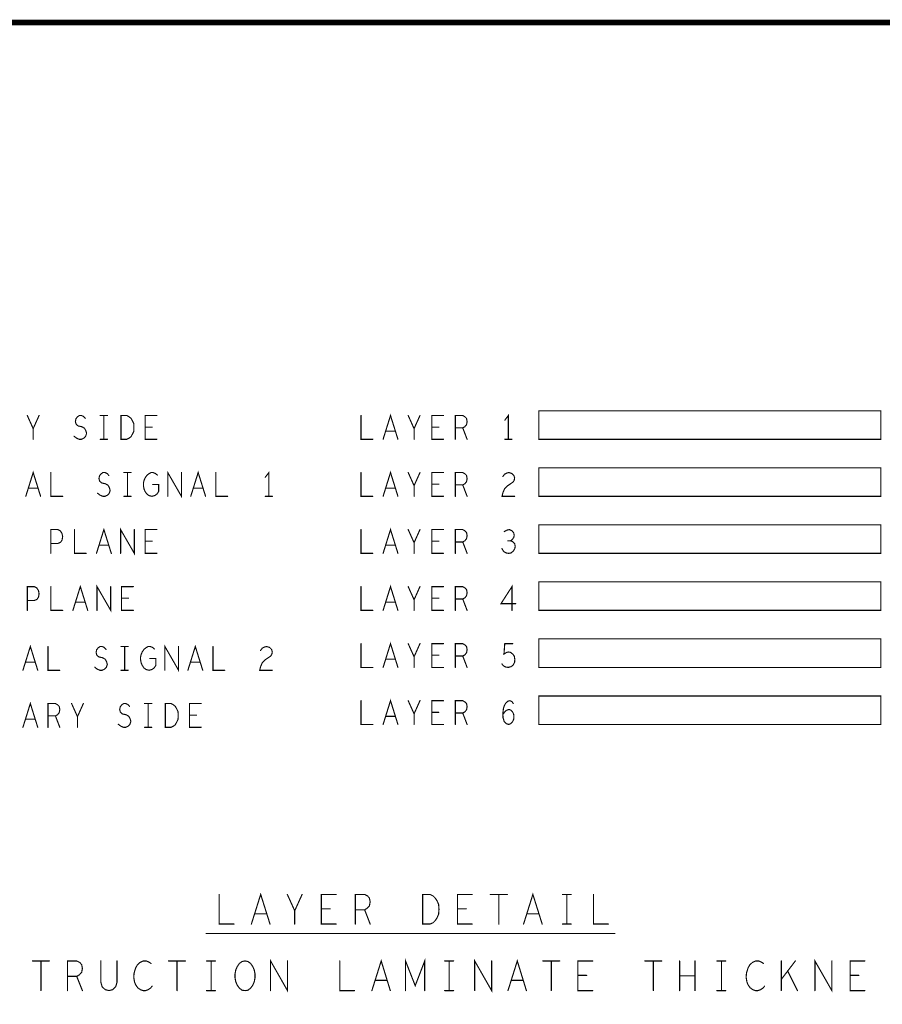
# Model space of a CAD drawing. Extents: x 28 to 61, y 24.9 to 46.
# Tile 20 of 59: x 32.5 to 37.1, y 40.8 to 46. Entities that reach past the tile are written whole.
import ezdxf

# ---------------------------------------------------------------- set-up
doc = ezdxf.new("R2010")
doc.units = 0
doc.layers.add('1', color=2, linetype='CONTINUOUS')

msp = doc.modelspace()

# ---------------------------------------------------------------- linework, layer by layer
at = {"layer": '1'}
for points, const_width in [([(27.97, 24.965), (60.97, 24.965), (60.97, 45.965), (27.97, 45.965), (27.97, 24.965)], 0.03), ([(37.066, 43.923), (37.066, 43.773), (35.266, 43.773), (35.266, 43.923), (37.066, 43.923)], 0.006), ([(32.606, 43.773), (32.606, 43.829), (32.575, 43.898)], 0.006), ([(32.637, 43.898), (32.606, 43.829)], 0.006), ([(32.821, 43.789), (32.834, 43.779), (32.848, 43.773), (32.86, 43.773), (32.873, 43.779), (32.882, 43.789), (32.887, 43.804), (32.883, 43.818), (32.876, 43.831), (32.862, 43.839), (32.843, 43.843), (32.832, 43.852), (32.828, 43.866), (32.831, 43.881), (32.839, 43.891), (32.849, 43.898), (32.86, 43.898), (32.871, 43.893), (32.88, 43.883)], 0.006), ([(32.959, 43.898), (32.997, 43.898)], 0.006), ([(32.978, 43.898), (32.978, 43.773)], 0.006), ([(33.068, 43.773), (33.068, 43.898), (33.099, 43.898), (33.111, 43.891), (33.121, 43.883), (33.128, 43.87), (33.135, 43.856), (33.136, 43.835), (33.135, 43.814), (33.128, 43.8), (33.121, 43.787), (33.111, 43.779), (33.099, 43.773), (33.068, 43.773)], 0.006), ([(33.257, 43.773), (33.195, 43.773), (33.195, 43.898), (33.257, 43.898)], 0.006), ([(34.331, 43.898), (34.331, 43.773), (34.393, 43.773)], 0.006), ([(34.447, 43.773), (34.486, 43.898), (34.525, 43.773)], 0.006), ([(34.61, 43.773), (34.61, 43.829), (34.579, 43.898)], 0.006), ([(34.641, 43.898), (34.61, 43.829)], 0.006), ([(34.765, 43.773), (34.703, 43.773), (34.703, 43.898), (34.765, 43.898)], 0.006), ([(34.827, 43.773), (34.827, 43.898), (34.866, 43.898), (34.878, 43.891), (34.886, 43.883), (34.889, 43.866), (34.886, 43.85), (34.877, 43.839), (34.866, 43.833), (34.827, 43.833)], 0.006), ([(35.106, 43.773), (35.106, 43.898), (35.087, 43.873)], 0.006), ([(33.232, 43.837), (33.195, 43.837)], 0.006), ([(34.511, 43.816), (34.461, 43.816)], 0.006), ([(34.74, 43.837), (34.703, 43.837)], 0.006), ([(34.866, 43.833), (34.889, 43.773)], 0.006), ([(32.959, 43.773), (32.997, 43.773)], 0.006), ([(35.087, 43.773), (35.125, 43.773)], 0.006), ([(32.567, 43.473), (32.606, 43.598), (32.645, 43.473)], 0.006), ([(33.314, 43.473), (33.314, 43.598), (33.386, 43.473), (33.386, 43.598)], 0.006), ([(33.435, 43.473), (33.474, 43.598), (33.513, 43.473)], 0.006), ([(34.447, 43.473), (34.486, 43.598), (34.525, 43.473)], 0.006), ([(37.066, 43.623), (37.066, 43.473), (35.266, 43.473), (35.266, 43.623), (37.066, 43.623)], 0.006), ([(32.699, 43.598), (32.699, 43.473), (32.761, 43.473)], 0.006), ([(32.945, 43.489), (32.958, 43.479), (32.972, 43.473), (32.984, 43.473), (32.997, 43.479), (33.006, 43.489), (33.011, 43.504), (33.007, 43.518), (33, 43.531), (32.986, 43.539), (32.967, 43.543), (32.956, 43.552), (32.952, 43.566), (32.955, 43.581), (32.963, 43.591), (32.973, 43.598), (32.984, 43.598), (32.995, 43.593), (33.004, 43.583)], 0.006), ([(33.083, 43.598), (33.121, 43.598)], 0.006), ([(33.102, 43.598), (33.102, 43.473)], 0.006), ([(33.235, 43.535), (33.266, 43.535), (33.266, 43.498), (33.257, 43.485), (33.246, 43.477), (33.231, 43.473), (33.215, 43.477), (33.204, 43.485), (33.195, 43.498), (33.189, 43.512), (33.186, 43.529), (33.186, 43.543), (33.189, 43.556), (33.195, 43.57), (33.204, 43.583), (33.214, 43.591), (33.226, 43.598), (33.237, 43.598), (33.249, 43.593), (33.259, 43.585)], 0.006), ([(33.567, 43.598), (33.567, 43.473), (33.629, 43.473)], 0.006), ([(33.846, 43.473), (33.846, 43.598), (33.827, 43.573)], 0.006), ([(34.331, 43.598), (34.331, 43.473), (34.393, 43.473)], 0.006), ([(34.61, 43.473), (34.61, 43.529), (34.579, 43.598)], 0.006), ([(34.641, 43.598), (34.61, 43.529)], 0.006), ([(34.765, 43.473), (34.703, 43.473), (34.703, 43.598), (34.765, 43.598)], 0.006), ([(34.827, 43.473), (34.827, 43.598), (34.866, 43.598), (34.878, 43.591), (34.886, 43.583), (34.889, 43.566), (34.886, 43.55), (34.877, 43.539), (34.866, 43.533), (34.827, 43.533)], 0.006), ([(35.077, 43.577), (35.086, 43.589), (35.097, 43.595), (35.109, 43.598), (35.125, 43.593), (35.135, 43.583), (35.139, 43.57), (35.137, 43.558), (35.131, 43.548), (35.1, 43.527), (35.086, 43.512), (35.077, 43.491), (35.073, 43.473), (35.139, 43.473)], 0.006), ([(32.631, 43.516), (32.581, 43.516)], 0.006), ([(33.499, 43.516), (33.449, 43.516)], 0.006), ([(34.511, 43.516), (34.461, 43.516)], 0.006), ([(34.74, 43.537), (34.703, 43.537)], 0.006), ([(34.866, 43.533), (34.889, 43.473)], 0.006), ([(33.083, 43.473), (33.121, 43.473)], 0.006), ([(33.827, 43.473), (33.865, 43.473)], 0.006), ([(32.699, 43.173), (32.699, 43.298), (32.736, 43.298), (32.749, 43.291), (32.758, 43.277), (32.761, 43.26), (32.758, 43.243), (32.75, 43.231), (32.736, 43.225), (32.699, 43.225)], 0.006), ([(32.823, 43.298), (32.823, 43.173), (32.885, 43.173)], 0.006), ([(32.939, 43.173), (32.978, 43.298), (33.017, 43.173)], 0.006), ([(33.066, 43.173), (33.066, 43.298), (33.138, 43.173), (33.138, 43.298)], 0.006), ([(33.257, 43.173), (33.195, 43.173), (33.195, 43.298), (33.257, 43.298)], 0.006), ([(34.331, 43.298), (34.331, 43.173), (34.393, 43.173)], 0.006), ([(34.447, 43.173), (34.486, 43.298), (34.525, 43.173)], 0.006), ([(34.61, 43.173), (34.61, 43.229), (34.579, 43.298)], 0.006), ([(34.641, 43.298), (34.61, 43.229)], 0.006), ([(34.765, 43.173), (34.703, 43.173), (34.703, 43.298), (34.765, 43.298)], 0.006), ([(34.827, 43.173), (34.827, 43.298), (34.866, 43.298), (34.878, 43.291), (34.886, 43.283), (34.889, 43.266), (34.886, 43.25), (34.877, 43.239), (34.866, 43.233), (34.827, 43.233)], 0.006), ([(35.117, 43.239), (35.126, 43.245), (35.134, 43.256), (35.137, 43.268), (35.134, 43.281), (35.126, 43.291), (35.112, 43.298), (35.098, 43.295), (35.084, 43.287)], 0.006), ([(37.066, 43.323), (37.066, 43.173), (35.266, 43.173), (35.266, 43.323), (37.066, 43.323)], 0.006), ([(33.003, 43.216), (32.953, 43.216)], 0.006), ([(33.232, 43.237), (33.195, 43.237)], 0.006), ([(34.511, 43.216), (34.461, 43.216)], 0.006), ([(34.74, 43.237), (34.703, 43.237)], 0.006), ([(34.866, 43.233), (34.889, 43.173)], 0.006), ([(35.072, 43.198), (35.081, 43.183), (35.094, 43.175), (35.108, 43.173), (35.12, 43.175), (35.132, 43.185), (35.14, 43.198), (35.142, 43.21), (35.139, 43.225), (35.128, 43.235), (35.117, 43.239), (35.103, 43.239)], 0.006), ([(32.575, 42.873), (32.575, 42.998), (32.612, 42.998), (32.625, 42.991), (32.634, 42.977), (32.637, 42.96), (32.634, 42.943), (32.626, 42.931), (32.612, 42.925), (32.575, 42.925)], 0.006), ([(32.699, 42.998), (32.699, 42.873), (32.761, 42.873)], 0.006), ([(32.815, 42.873), (32.854, 42.998), (32.893, 42.873)], 0.006), ([(32.942, 42.873), (32.942, 42.998), (33.014, 42.873), (33.014, 42.998)], 0.006), ([(33.133, 42.873), (33.071, 42.873), (33.071, 42.998), (33.133, 42.998)], 0.006), ([(34.331, 42.998), (34.331, 42.873), (34.393, 42.873)], 0.006), ([(34.447, 42.873), (34.486, 42.998), (34.525, 42.873)], 0.006), ([(34.61, 42.873), (34.61, 42.929), (34.579, 42.998)], 0.006), ([(34.641, 42.998), (34.61, 42.929)], 0.006), ([(34.765, 42.873), (34.703, 42.873), (34.703, 42.998), (34.765, 42.998)], 0.006), ([(34.827, 42.873), (34.827, 42.998), (34.866, 42.998), (34.878, 42.991), (34.886, 42.983), (34.889, 42.966), (34.886, 42.95), (34.877, 42.939), (34.866, 42.933), (34.827, 42.933)], 0.006), ([(35.125, 42.873), (35.125, 42.998), (35.067, 42.908), (35.145, 42.908)], 0.006), ([(37.066, 43.023), (37.066, 42.873), (35.266, 42.873), (35.266, 43.023), (37.066, 43.023)], 0.006), ([(33.108, 42.937), (33.071, 42.937)], 0.006), ([(34.74, 42.937), (34.703, 42.937)], 0.006), ([(34.866, 42.933), (34.889, 42.873)], 0.006), ([(32.879, 42.916), (32.829, 42.916)], 0.006), ([(34.511, 42.916), (34.461, 42.916)], 0.006), ([(32.552, 42.558), (32.591, 42.683), (32.63, 42.558)], 0.006), ([(32.684, 42.683), (32.684, 42.558), (32.746, 42.558)], 0.006), ([(32.93, 42.574), (32.943, 42.564), (32.957, 42.558), (32.969, 42.558), (32.982, 42.564), (32.991, 42.574), (32.996, 42.589), (32.992, 42.603), (32.985, 42.616), (32.971, 42.624), (32.952, 42.628), (32.941, 42.637), (32.937, 42.651), (32.94, 42.666), (32.948, 42.676), (32.958, 42.683), (32.969, 42.683), (32.98, 42.678), (32.989, 42.668)], 0.006), ([(33.068, 42.683), (33.106, 42.683)], 0.006), ([(33.087, 42.683), (33.087, 42.558)], 0.006), ([(33.22, 42.62), (33.251, 42.62), (33.251, 42.583), (33.242, 42.57), (33.231, 42.562), (33.216, 42.558), (33.2, 42.562), (33.189, 42.57), (33.18, 42.583), (33.174, 42.597), (33.171, 42.614), (33.171, 42.628), (33.174, 42.641), (33.18, 42.655), (33.189, 42.668), (33.199, 42.676), (33.211, 42.683), (33.222, 42.683), (33.234, 42.678), (33.244, 42.67)], 0.006), ([(33.299, 42.558), (33.299, 42.683), (33.371, 42.558), (33.371, 42.683)], 0.006), ([(33.42, 42.558), (33.459, 42.683), (33.498, 42.558)], 0.006), ([(33.552, 42.683), (33.552, 42.558), (33.614, 42.558)], 0.006), ([(33.802, 42.662), (33.811, 42.674), (33.822, 42.68), (33.834, 42.683), (33.85, 42.678), (33.86, 42.668), (33.864, 42.655), (33.862, 42.643), (33.856, 42.633), (33.825, 42.612), (33.811, 42.597), (33.802, 42.576), (33.798, 42.558), (33.864, 42.558)], 0.006), ([(34.331, 42.698), (34.331, 42.573), (34.393, 42.573)], 0.006), ([(34.447, 42.573), (34.486, 42.698), (34.525, 42.573)], 0.006), ([(34.61, 42.573), (34.61, 42.629), (34.579, 42.698)], 0.006), ([(34.641, 42.698), (34.61, 42.629)], 0.006), ([(34.765, 42.573), (34.703, 42.573), (34.703, 42.698), (34.765, 42.698)], 0.006), ([(34.827, 42.573), (34.827, 42.698), (34.866, 42.698), (34.878, 42.691), (34.886, 42.683), (34.889, 42.666), (34.886, 42.65), (34.877, 42.639), (34.866, 42.633), (34.827, 42.633)], 0.006), ([(35.072, 42.591), (35.081, 42.581), (35.092, 42.575), (35.106, 42.573), (35.12, 42.577), (35.131, 42.585), (35.139, 42.6), (35.14, 42.616), (35.137, 42.633), (35.129, 42.643), (35.118, 42.652), (35.108, 42.654), (35.097, 42.652), (35.083, 42.643), (35.087, 42.698), (35.129, 42.698)], 0.006), ([(37.066, 42.723), (37.066, 42.573), (35.266, 42.573), (35.266, 42.723), (37.066, 42.723)], 0.006), ([(34.74, 42.637), (34.703, 42.637)], 0.006), ([(34.866, 42.633), (34.889, 42.573)], 0.006), ([(32.616, 42.601), (32.566, 42.601)], 0.006), ([(33.484, 42.601), (33.434, 42.601)], 0.006), ([(34.511, 42.616), (34.461, 42.616)], 0.006), ([(33.068, 42.558), (33.106, 42.558)], 0.006), ([(37.066, 42.423), (37.066, 42.273), (35.266, 42.273), (35.266, 42.423), (37.066, 42.423)], 0.006), ([(32.552, 42.258), (32.591, 42.383), (32.63, 42.258)], 0.006), ([(32.684, 42.258), (32.684, 42.383), (32.723, 42.383), (32.735, 42.376), (32.743, 42.368), (32.746, 42.351), (32.743, 42.335), (32.734, 42.324), (32.723, 42.318), (32.684, 42.318)], 0.006), ([(32.839, 42.258), (32.839, 42.314), (32.808, 42.383)], 0.006), ([(32.87, 42.383), (32.839, 42.314)], 0.006), ([(33.054, 42.274), (33.067, 42.264), (33.081, 42.258), (33.093, 42.258), (33.106, 42.264), (33.115, 42.274), (33.12, 42.289), (33.116, 42.303), (33.109, 42.316), (33.095, 42.324), (33.076, 42.328), (33.065, 42.337), (33.061, 42.351), (33.064, 42.366), (33.072, 42.376), (33.082, 42.383), (33.093, 42.383), (33.104, 42.378), (33.113, 42.368)], 0.006), ([(33.192, 42.383), (33.23, 42.383)], 0.006), ([(33.211, 42.383), (33.211, 42.258)], 0.006), ([(33.301, 42.258), (33.301, 42.383), (33.332, 42.383), (33.344, 42.376), (33.354, 42.368), (33.361, 42.355), (33.368, 42.341), (33.369, 42.32), (33.368, 42.299), (33.361, 42.285), (33.354, 42.272), (33.344, 42.264), (33.332, 42.258), (33.301, 42.258)], 0.006), ([(33.49, 42.258), (33.428, 42.258), (33.428, 42.383), (33.49, 42.383)], 0.006), ([(34.331, 42.398), (34.331, 42.273), (34.393, 42.273)], 0.006), ([(34.447, 42.273), (34.486, 42.398), (34.525, 42.273)], 0.006), ([(34.61, 42.273), (34.61, 42.329), (34.579, 42.398)], 0.006), ([(34.641, 42.398), (34.61, 42.329)], 0.006), ([(34.765, 42.273), (34.703, 42.273), (34.703, 42.398), (34.765, 42.398)], 0.006), ([(34.827, 42.273), (34.827, 42.398), (34.866, 42.398), (34.878, 42.391), (34.886, 42.383), (34.889, 42.366), (34.886, 42.35), (34.877, 42.339), (34.866, 42.333), (34.827, 42.333)], 0.006), ([(35.077, 42.325), (35.087, 42.339), (35.097, 42.348), (35.109, 42.352), (35.12, 42.348), (35.128, 42.339), (35.134, 42.327), (35.135, 42.312), (35.134, 42.3), (35.128, 42.287), (35.118, 42.277), (35.108, 42.273), (35.095, 42.277), (35.084, 42.289), (35.078, 42.308), (35.077, 42.329), (35.08, 42.356), (35.084, 42.37), (35.092, 42.385), (35.103, 42.395), (35.114, 42.398), (35.125, 42.393), (35.132, 42.383)], 0.006), ([(32.723, 42.318), (32.746, 42.258)], 0.006), ([(33.465, 42.322), (33.428, 42.322)], 0.006), ([(34.511, 42.316), (34.461, 42.316)], 0.006), ([(34.74, 42.337), (34.703, 42.337)], 0.006), ([(34.866, 42.333), (34.889, 42.273)], 0.006), ([(32.616, 42.301), (32.566, 42.301)], 0.006), ([(33.192, 42.258), (33.23, 42.258)], 0.006), ([(33.585, 41.379), (33.585, 41.223), (33.663, 41.223)], 0.006), ([(33.754, 41.223), (33.803, 41.379), (33.852, 41.223)], 0.006), ([(33.982, 41.223), (33.982, 41.293), (33.943, 41.379)], 0.006), ([(34.021, 41.379), (33.982, 41.293)], 0.006), ([(34.2, 41.223), (34.122, 41.223), (34.122, 41.379), (34.2, 41.379)], 0.006), ([(34.301, 41.223), (34.301, 41.379), (34.35, 41.379), (34.365, 41.371), (34.375, 41.36), (34.379, 41.34), (34.375, 41.319), (34.363, 41.306), (34.35, 41.298), (34.301, 41.298)], 0.006), ([(34.655, 41.223), (34.655, 41.379), (34.694, 41.379), (34.71, 41.371), (34.721, 41.36), (34.731, 41.345), (34.739, 41.327), (34.741, 41.301), (34.739, 41.275), (34.731, 41.256), (34.721, 41.241), (34.71, 41.23), (34.694, 41.223), (34.655, 41.223)], 0.006), ([(34.916, 41.223), (34.838, 41.223), (34.838, 41.379), (34.916, 41.379)], 0.006), ([(35.011, 41.379), (35.101, 41.379)], 0.006), ([(35.056, 41.379), (35.056, 41.223)], 0.006), ([(35.186, 41.223), (35.235, 41.379), (35.284, 41.223)], 0.006), ([(35.391, 41.379), (35.437, 41.379)], 0.006), ([(35.414, 41.379), (35.414, 41.223)], 0.006), ([(35.554, 41.379), (35.554, 41.223), (35.632, 41.223)], 0.006), ([(33.834, 41.277), (33.772, 41.277)], 0.006), ([(34.169, 41.303), (34.122, 41.303)], 0.006), ([(34.35, 41.298), (34.379, 41.223)], 0.006), ([(34.885, 41.303), (34.838, 41.303)], 0.006), ([(35.266, 41.277), (35.204, 41.277)], 0.006), ([(35.391, 41.223), (35.437, 41.223)], 0.006), ([(35.666, 41.173), (33.516, 41.173)], 0.006), ([(32.602, 41.029), (32.691, 41.029)], 0.006), ([(32.647, 41.029), (32.647, 40.873)], 0.006), ([(32.787, 40.873), (32.787, 41.029), (32.835, 41.029), (32.851, 41.021), (32.861, 41.01), (32.865, 40.99), (32.861, 40.969), (32.849, 40.956), (32.835, 40.948), (32.787, 40.948)], 0.006), ([(32.962, 41.029), (32.962, 40.917), (32.969, 40.893), (32.985, 40.878), (33.005, 40.873), (33.024, 40.878), (33.04, 40.893), (33.047, 40.917), (33.047, 41.029)], 0.006), ([(33.226, 41.016), (33.215, 41.023), (33.201, 41.029), (33.185, 41.029), (33.168, 41.021), (33.154, 41.008), (33.145, 40.992), (33.137, 40.966), (33.135, 40.943), (33.139, 40.919), (33.145, 40.904), (33.156, 40.888), (33.17, 40.878), (33.184, 40.873), (33.197, 40.873), (33.211, 40.878), (33.223, 40.886), (33.232, 40.896)], 0.006), ([(33.318, 41.029), (33.407, 41.029)], 0.006), ([(33.363, 41.029), (33.363, 40.873)], 0.006), ([(33.518, 41.029), (33.565, 41.029)], 0.006), ([(33.542, 41.029), (33.542, 40.873)], 0.006), ([(33.721, 40.873), (33.705, 40.875), (33.691, 40.886), (33.68, 40.901), (33.672, 40.919), (33.668, 40.94), (33.668, 40.961), (33.672, 40.982), (33.68, 41), (33.691, 41.016), (33.705, 41.026), (33.721, 41.029), (33.736, 41.026), (33.75, 41.016), (33.761, 41), (33.769, 40.982), (33.773, 40.961), (33.773, 40.94), (33.769, 40.919), (33.761, 40.901), (33.75, 40.886), (33.736, 40.875), (33.721, 40.873)], 0.006), ([(33.855, 40.873), (33.855, 41.029), (33.944, 40.873), (33.944, 41.029)], 0.006), ([(34.219, 41.029), (34.219, 40.873), (34.297, 40.873)], 0.006), ([(34.388, 40.873), (34.437, 41.029), (34.485, 40.873)], 0.006), ([(34.565, 40.873), (34.565, 41.029), (34.616, 40.899), (34.666, 41.029), (34.666, 40.873)], 0.006), ([(34.771, 41.029), (34.818, 41.029)], 0.006), ([(34.795, 41.029), (34.795, 40.873)], 0.006), ([(34.929, 40.873), (34.929, 41.029), (35.018, 40.873), (35.018, 41.029)], 0.006), ([(35.104, 40.873), (35.153, 41.029), (35.201, 40.873)], 0.006), ([(35.287, 41.029), (35.376, 41.029)], 0.006), ([(35.332, 41.029), (35.332, 40.873)], 0.006), ([(35.55, 40.873), (35.472, 40.873), (35.472, 41.029), (35.55, 41.029)], 0.006), ([(35.824, 41.029), (35.913, 41.029)], 0.006), ([(35.869, 41.029), (35.869, 40.873)], 0.006), ([(36.007, 40.873), (36.007, 41.029)], 0.006), ([(36.088, 41.029), (36.088, 40.873)], 0.006), ([(36.203, 41.029), (36.25, 41.029)], 0.006), ([(36.227, 41.029), (36.227, 40.873)], 0.006), ([(36.448, 41.016), (36.437, 41.023), (36.423, 41.029), (36.407, 41.029), (36.39, 41.021), (36.376, 41.008), (36.367, 40.992), (36.359, 40.966), (36.357, 40.943), (36.361, 40.919), (36.367, 40.904), (36.378, 40.888), (36.392, 40.878), (36.406, 40.873), (36.419, 40.873), (36.433, 40.878), (36.445, 40.886), (36.454, 40.896)], 0.006), ([(36.542, 40.873), (36.542, 41.029)], 0.006), ([(36.616, 41.029), (36.542, 40.932)], 0.006), ([(36.719, 40.873), (36.719, 41.029), (36.808, 40.873), (36.808, 41.029)], 0.006), ([(36.982, 40.873), (36.904, 40.873), (36.904, 41.029), (36.982, 41.029)], 0.006), ([(36.627, 40.873), (36.575, 40.977)], 0.006), ([(32.835, 40.948), (32.865, 40.873)], 0.006), ([(34.468, 40.927), (34.405, 40.927)], 0.006), ([(35.184, 40.927), (35.121, 40.927)], 0.006), ([(35.518, 40.953), (35.472, 40.953)], 0.006), ([(36.088, 40.951), (36.007, 40.951)], 0.006), ([(36.95, 40.953), (36.904, 40.953)], 0.006), ([(33.518, 40.873), (33.565, 40.873)], 0.006), ([(34.771, 40.873), (34.818, 40.873)], 0.006), ([(36.203, 40.873), (36.25, 40.873)], 0.006)]:
    msp.add_lwpolyline(points, dxfattribs=dict(at, const_width=const_width))
at = {"layer": '1', "const_width": 0.003}
for points in [[(37.0675, 43.923, 1), (37.0645, 43.923, 1)], [(37.0675, 43.923, 1), (37.0645, 43.923, 1)], [(32.5765, 43.898, 1), (32.5735, 43.898, 1)], [(32.6385, 43.898, 1), (32.6355, 43.898, 1)], [(32.8815, 43.883, 1), (32.8785, 43.883, 1)], [(32.9605, 43.898, 1), (32.9575, 43.898, 1)], [(32.9795, 43.898, 1), (32.9765, 43.898, 1)], [(32.9985, 43.898, 1), (32.9955, 43.898, 1)], [(33.2585, 43.898, 1), (33.2555, 43.898, 1)], [(34.3325, 43.898, 1), (34.3295, 43.898, 1)], [(34.5805, 43.898, 1), (34.5775, 43.898, 1)], [(34.6425, 43.898, 1), (34.6395, 43.898, 1)], [(34.7665, 43.898, 1), (34.7635, 43.898, 1)], [(35.0885, 43.873, 1), (35.0855, 43.873, 1)], [(32.6075, 43.829, 1), (32.6045, 43.829, 1)], [(33.1965, 43.837, 1), (33.1935, 43.837, 1)], [(33.2335, 43.837, 1), (33.2305, 43.837, 1)], [(34.4625, 43.816, 1), (34.4595, 43.816, 1)], [(34.5125, 43.816, 1), (34.5095, 43.816, 1)], [(34.6115, 43.829, 1), (34.6085, 43.829, 1)], [(34.7045, 43.837, 1), (34.7015, 43.837, 1)], [(34.7415, 43.837, 1), (34.7385, 43.837, 1)], [(34.8285, 43.833, 1), (34.8255, 43.833, 1)], [(34.8675, 43.833, 1), (34.8645, 43.833, 1)], [(32.6075, 43.773, 1), (32.6045, 43.773, 1)], [(32.8225, 43.789, 1), (32.8195, 43.789, 1)], [(32.9605, 43.773, 1), (32.9575, 43.773, 1)], [(32.9795, 43.773, 1), (32.9765, 43.773, 1)], [(32.9985, 43.773, 1), (32.9955, 43.773, 1)], [(33.0695, 43.773, 1), (33.0665, 43.773, 1)], [(33.0695, 43.773, 1), (33.0665, 43.773, 1)], [(33.2585, 43.773, 1), (33.2555, 43.773, 1)], [(34.3945, 43.773, 1), (34.3915, 43.773, 1)], [(34.4485, 43.773, 1), (34.4455, 43.773, 1)], [(34.5265, 43.773, 1), (34.5235, 43.773, 1)], [(34.6115, 43.773, 1), (34.6085, 43.773, 1)], [(34.7665, 43.773, 1), (34.7635, 43.773, 1)], [(34.8285, 43.773, 1), (34.8255, 43.773, 1)], [(34.8905, 43.773, 1), (34.8875, 43.773, 1)], [(35.0885, 43.773, 1), (35.0855, 43.773, 1)], [(35.1075, 43.773, 1), (35.1045, 43.773, 1)], [(35.1265, 43.773, 1), (35.1235, 43.773, 1)], [(37.0675, 43.623, 1), (37.0645, 43.623, 1)], [(37.0675, 43.623, 1), (37.0645, 43.623, 1)], [(32.7005, 43.598, 1), (32.6975, 43.598, 1)], [(33.0055, 43.583, 1), (33.0025, 43.583, 1)], [(33.0845, 43.598, 1), (33.0815, 43.598, 1)], [(33.1035, 43.598, 1), (33.1005, 43.598, 1)], [(33.1225, 43.598, 1), (33.1195, 43.598, 1)], [(33.2605, 43.585, 1), (33.2575, 43.585, 1)], [(33.3875, 43.598, 1), (33.3845, 43.598, 1)], [(33.5685, 43.598, 1), (33.5655, 43.598, 1)], [(33.8285, 43.573, 1), (33.8255, 43.573, 1)], [(34.3325, 43.598, 1), (34.3295, 43.598, 1)], [(34.5805, 43.598, 1), (34.5775, 43.598, 1)], [(34.6425, 43.598, 1), (34.6395, 43.598, 1)], [(34.7665, 43.598, 1), (34.7635, 43.598, 1)], [(35.0785, 43.577, 1), (35.0755, 43.577, 1)], [(32.5825, 43.516, 1), (32.5795, 43.516, 1)], [(32.6325, 43.516, 1), (32.6295, 43.516, 1)], [(33.2365, 43.535, 1), (33.2335, 43.535, 1)], [(33.4505, 43.516, 1), (33.4475, 43.516, 1)], [(33.5005, 43.516, 1), (33.4975, 43.516, 1)], [(34.4625, 43.516, 1), (34.4595, 43.516, 1)], [(34.5125, 43.516, 1), (34.5095, 43.516, 1)], [(34.6115, 43.529, 1), (34.6085, 43.529, 1)], [(34.7045, 43.537, 1), (34.7015, 43.537, 1)], [(34.7415, 43.537, 1), (34.7385, 43.537, 1)], [(34.8285, 43.533, 1), (34.8255, 43.533, 1)], [(34.8675, 43.533, 1), (34.8645, 43.533, 1)], [(32.5685, 43.473, 1), (32.5655, 43.473, 1)], [(32.6465, 43.473, 1), (32.6435, 43.473, 1)], [(32.7625, 43.473, 1), (32.7595, 43.473, 1)], [(32.9465, 43.489, 1), (32.9435, 43.489, 1)], [(33.0845, 43.473, 1), (33.0815, 43.473, 1)], [(33.1035, 43.473, 1), (33.1005, 43.473, 1)], [(33.1225, 43.473, 1), (33.1195, 43.473, 1)], [(33.3155, 43.473, 1), (33.3125, 43.473, 1)], [(33.4365, 43.473, 1), (33.4335, 43.473, 1)], [(33.5145, 43.473, 1), (33.5115, 43.473, 1)], [(33.6305, 43.473, 1), (33.6275, 43.473, 1)], [(33.8285, 43.473, 1), (33.8255, 43.473, 1)], [(33.8475, 43.473, 1), (33.8445, 43.473, 1)], [(33.8665, 43.473, 1), (33.8635, 43.473, 1)], [(34.3945, 43.473, 1), (34.3915, 43.473, 1)], [(34.4485, 43.473, 1), (34.4455, 43.473, 1)], [(34.5265, 43.473, 1), (34.5235, 43.473, 1)], [(34.6115, 43.473, 1), (34.6085, 43.473, 1)], [(34.7665, 43.473, 1), (34.7635, 43.473, 1)], [(34.8285, 43.473, 1), (34.8255, 43.473, 1)], [(34.8905, 43.473, 1), (34.8875, 43.473, 1)], [(35.1405, 43.473, 1), (35.1375, 43.473, 1)], [(32.8245, 43.298, 1), (32.8215, 43.298, 1)], [(33.1395, 43.298, 1), (33.1365, 43.298, 1)], [(33.2585, 43.298, 1), (33.2555, 43.298, 1)], [(34.3325, 43.298, 1), (34.3295, 43.298, 1)], [(34.5805, 43.298, 1), (34.5775, 43.298, 1)], [(34.6425, 43.298, 1), (34.6395, 43.298, 1)], [(34.7665, 43.298, 1), (34.7635, 43.298, 1)], [(37.0675, 43.323, 1), (37.0645, 43.323, 1)], [(37.0675, 43.323, 1), (37.0645, 43.323, 1)], [(35.0855, 43.287, 1), (35.0825, 43.287, 1)], [(32.7005, 43.225, 1), (32.6975, 43.225, 1)], [(32.9545, 43.216, 1), (32.9515, 43.216, 1)], [(33.0045, 43.216, 1), (33.0015, 43.216, 1)], [(33.1965, 43.237, 1), (33.1935, 43.237, 1)], [(33.2335, 43.237, 1), (33.2305, 43.237, 1)], [(34.4625, 43.216, 1), (34.4595, 43.216, 1)], [(34.5125, 43.216, 1), (34.5095, 43.216, 1)], [(34.6115, 43.229, 1), (34.6085, 43.229, 1)], [(34.7045, 43.237, 1), (34.7015, 43.237, 1)], [(34.7415, 43.237, 1), (34.7385, 43.237, 1)], [(34.8285, 43.233, 1), (34.8255, 43.233, 1)], [(34.8675, 43.233, 1), (34.8645, 43.233, 1)], [(35.0735, 43.198, 1), (35.0705, 43.198, 1)], [(35.1045, 43.239, 1), (35.1015, 43.239, 1)], [(35.1185, 43.239, 1), (35.1155, 43.239, 1)], [(32.7005, 43.173, 1), (32.6975, 43.173, 1)], [(32.8865, 43.173, 1), (32.8835, 43.173, 1)], [(32.9405, 43.173, 1), (32.9375, 43.173, 1)], [(33.0185, 43.173, 1), (33.0155, 43.173, 1)], [(33.0675, 43.173, 1), (33.0645, 43.173, 1)], [(33.2585, 43.173, 1), (33.2555, 43.173, 1)], [(34.3945, 43.173, 1), (34.3915, 43.173, 1)], [(34.4485, 43.173, 1), (34.4455, 43.173, 1)], [(34.5265, 43.173, 1), (34.5235, 43.173, 1)], [(34.6115, 43.173, 1), (34.6085, 43.173, 1)], [(34.7665, 43.173, 1), (34.7635, 43.173, 1)], [(34.8285, 43.173, 1), (34.8255, 43.173, 1)], [(34.8905, 43.173, 1), (34.8875, 43.173, 1)], [(32.7005, 42.998, 1), (32.6975, 42.998, 1)], [(33.0155, 42.998, 1), (33.0125, 42.998, 1)], [(33.1345, 42.998, 1), (33.1315, 42.998, 1)], [(34.3325, 42.998, 1), (34.3295, 42.998, 1)], [(34.5805, 42.998, 1), (34.5775, 42.998, 1)], [(34.6425, 42.998, 1), (34.6395, 42.998, 1)], [(34.7665, 42.998, 1), (34.7635, 42.998, 1)], [(37.0675, 43.023, 1), (37.0645, 43.023, 1)], [(37.0675, 43.023, 1), (37.0645, 43.023, 1)], [(33.0725, 42.937, 1), (33.0695, 42.937, 1)], [(33.1095, 42.937, 1), (33.1065, 42.937, 1)], [(34.7045, 42.937, 1), (34.7015, 42.937, 1)], [(34.7415, 42.937, 1), (34.7385, 42.937, 1)], [(34.8285, 42.933, 1), (34.8255, 42.933, 1)], [(34.8675, 42.933, 1), (34.8645, 42.933, 1)], [(32.5765, 42.925, 1), (32.5735, 42.925, 1)], [(32.8305, 42.916, 1), (32.8275, 42.916, 1)], [(32.8805, 42.916, 1), (32.8775, 42.916, 1)], [(34.4625, 42.916, 1), (34.4595, 42.916, 1)], [(34.5125, 42.916, 1), (34.5095, 42.916, 1)], [(34.6115, 42.929, 1), (34.6085, 42.929, 1)], [(35.1465, 42.908, 1), (35.1435, 42.908, 1)], [(32.5765, 42.873, 1), (32.5735, 42.873, 1)], [(32.7625, 42.873, 1), (32.7595, 42.873, 1)], [(32.8165, 42.873, 1), (32.8135, 42.873, 1)], [(32.8945, 42.873, 1), (32.8915, 42.873, 1)], [(32.9435, 42.873, 1), (32.9405, 42.873, 1)], [(33.1345, 42.873, 1), (33.1315, 42.873, 1)], [(34.3945, 42.873, 1), (34.3915, 42.873, 1)], [(34.4485, 42.873, 1), (34.4455, 42.873, 1)], [(34.5265, 42.873, 1), (34.5235, 42.873, 1)], [(34.6115, 42.873, 1), (34.6085, 42.873, 1)], [(34.7665, 42.873, 1), (34.7635, 42.873, 1)], [(34.8285, 42.873, 1), (34.8255, 42.873, 1)], [(34.8905, 42.873, 1), (34.8875, 42.873, 1)], [(35.1265, 42.873, 1), (35.1235, 42.873, 1)], [(32.6855, 42.683, 1), (32.6825, 42.683, 1)], [(33.0695, 42.683, 1), (33.0665, 42.683, 1)], [(33.0885, 42.683, 1), (33.0855, 42.683, 1)], [(33.1075, 42.683, 1), (33.1045, 42.683, 1)], [(33.3725, 42.683, 1), (33.3695, 42.683, 1)], [(33.5535, 42.683, 1), (33.5505, 42.683, 1)], [(34.3325, 42.698, 1), (34.3295, 42.698, 1)], [(34.5805, 42.698, 1), (34.5775, 42.698, 1)], [(34.6425, 42.698, 1), (34.6395, 42.698, 1)], [(34.7665, 42.698, 1), (34.7635, 42.698, 1)], [(35.1305, 42.698, 1), (35.1275, 42.698, 1)], [(37.0675, 42.723, 1), (37.0645, 42.723, 1)], [(37.0675, 42.723, 1), (37.0645, 42.723, 1)], [(32.9905, 42.668, 1), (32.9875, 42.668, 1)], [(33.2455, 42.67, 1), (33.2425, 42.67, 1)], [(33.8035, 42.662, 1), (33.8005, 42.662, 1)], [(34.6115, 42.629, 1), (34.6085, 42.629, 1)], [(34.7045, 42.637, 1), (34.7015, 42.637, 1)], [(34.7415, 42.637, 1), (34.7385, 42.637, 1)], [(34.8285, 42.633, 1), (34.8255, 42.633, 1)], [(34.8675, 42.633, 1), (34.8645, 42.633, 1)], [(32.5675, 42.601, 1), (32.5645, 42.601, 1)], [(32.6175, 42.601, 1), (32.6145, 42.601, 1)], [(32.9315, 42.574, 1), (32.9285, 42.574, 1)], [(33.2215, 42.62, 1), (33.2185, 42.62, 1)], [(33.4355, 42.601, 1), (33.4325, 42.601, 1)], [(33.4855, 42.601, 1), (33.4825, 42.601, 1)], [(34.3945, 42.573, 1), (34.3915, 42.573, 1)], [(34.4485, 42.573, 1), (34.4455, 42.573, 1)], [(34.4625, 42.616, 1), (34.4595, 42.616, 1)], [(34.5125, 42.616, 1), (34.5095, 42.616, 1)], [(34.5265, 42.573, 1), (34.5235, 42.573, 1)], [(34.6115, 42.573, 1), (34.6085, 42.573, 1)], [(34.7665, 42.573, 1), (34.7635, 42.573, 1)], [(34.8285, 42.573, 1), (34.8255, 42.573, 1)], [(34.8905, 42.573, 1), (34.8875, 42.573, 1)], [(35.0735, 42.591, 1), (35.0705, 42.591, 1)], [(32.5535, 42.558, 1), (32.5505, 42.558, 1)], [(32.6315, 42.558, 1), (32.6285, 42.558, 1)], [(32.7475, 42.558, 1), (32.7445, 42.558, 1)], [(33.0695, 42.558, 1), (33.0665, 42.558, 1)], [(33.0885, 42.558, 1), (33.0855, 42.558, 1)], [(33.1075, 42.558, 1), (33.1045, 42.558, 1)], [(33.3005, 42.558, 1), (33.2975, 42.558, 1)], [(33.4215, 42.558, 1), (33.4185, 42.558, 1)], [(33.4995, 42.558, 1), (33.4965, 42.558, 1)], [(33.6155, 42.558, 1), (33.6125, 42.558, 1)], [(33.8655, 42.558, 1), (33.8625, 42.558, 1)], [(37.0675, 42.423, 1), (37.0645, 42.423, 1)], [(37.0675, 42.423, 1), (37.0645, 42.423, 1)], [(32.8095, 42.383, 1), (32.8065, 42.383, 1)], [(32.8715, 42.383, 1), (32.8685, 42.383, 1)], [(33.1145, 42.368, 1), (33.1115, 42.368, 1)], [(33.1935, 42.383, 1), (33.1905, 42.383, 1)], [(33.2125, 42.383, 1), (33.2095, 42.383, 1)], [(33.2315, 42.383, 1), (33.2285, 42.383, 1)], [(33.4915, 42.383, 1), (33.4885, 42.383, 1)], [(34.3325, 42.398, 1), (34.3295, 42.398, 1)], [(34.5805, 42.398, 1), (34.5775, 42.398, 1)], [(34.6425, 42.398, 1), (34.6395, 42.398, 1)], [(34.7665, 42.398, 1), (34.7635, 42.398, 1)], [(35.1335, 42.383, 1), (35.1305, 42.383, 1)], [(32.6855, 42.318, 1), (32.6825, 42.318, 1)], [(32.7245, 42.318, 1), (32.7215, 42.318, 1)], [(32.8405, 42.314, 1), (32.8375, 42.314, 1)], [(33.4295, 42.322, 1), (33.4265, 42.322, 1)], [(33.4665, 42.322, 1), (33.4635, 42.322, 1)], [(34.4625, 42.316, 1), (34.4595, 42.316, 1)], [(34.5125, 42.316, 1), (34.5095, 42.316, 1)], [(34.6115, 42.329, 1), (34.6085, 42.329, 1)], [(34.7045, 42.337, 1), (34.7015, 42.337, 1)], [(34.7415, 42.337, 1), (34.7385, 42.337, 1)], [(34.8285, 42.333, 1), (34.8255, 42.333, 1)], [(34.8675, 42.333, 1), (34.8645, 42.333, 1)], [(35.0785, 42.325, 1), (35.0755, 42.325, 1)], [(32.5675, 42.301, 1), (32.5645, 42.301, 1)], [(32.6175, 42.301, 1), (32.6145, 42.301, 1)], [(33.0555, 42.274, 1), (33.0525, 42.274, 1)], [(34.3945, 42.273, 1), (34.3915, 42.273, 1)], [(34.4485, 42.273, 1), (34.4455, 42.273, 1)], [(34.5265, 42.273, 1), (34.5235, 42.273, 1)], [(34.6115, 42.273, 1), (34.6085, 42.273, 1)], [(34.7665, 42.273, 1), (34.7635, 42.273, 1)], [(34.8285, 42.273, 1), (34.8255, 42.273, 1)], [(34.8905, 42.273, 1), (34.8875, 42.273, 1)], [(32.5535, 42.258, 1), (32.5505, 42.258, 1)], [(32.6315, 42.258, 1), (32.6285, 42.258, 1)], [(32.6855, 42.258, 1), (32.6825, 42.258, 1)], [(32.7475, 42.258, 1), (32.7445, 42.258, 1)], [(32.8405, 42.258, 1), (32.8375, 42.258, 1)], [(33.1935, 42.258, 1), (33.1905, 42.258, 1)], [(33.2125, 42.258, 1), (33.2095, 42.258, 1)], [(33.2315, 42.258, 1), (33.2285, 42.258, 1)], [(33.3025, 42.258, 1), (33.2995, 42.258, 1)], [(33.3025, 42.258, 1), (33.2995, 42.258, 1)], [(33.4915, 42.258, 1), (33.4885, 42.258, 1)], [(33.5865, 41.379, 1), (33.5835, 41.379, 1)], [(33.9445, 41.379, 1), (33.9415, 41.379, 1)], [(34.0225, 41.379, 1), (34.0195, 41.379, 1)], [(34.2015, 41.379, 1), (34.1985, 41.379, 1)], [(34.9175, 41.379, 1), (34.9145, 41.379, 1)], [(35.0125, 41.379, 1), (35.0095, 41.379, 1)], [(35.0575, 41.379, 1), (35.0545, 41.379, 1)], [(35.1025, 41.379, 1), (35.0995, 41.379, 1)], [(35.3925, 41.379, 1), (35.3895, 41.379, 1)], [(35.4155, 41.379, 1), (35.4125, 41.379, 1)], [(35.4385, 41.379, 1), (35.4355, 41.379, 1)], [(35.5555, 41.379, 1), (35.5525, 41.379, 1)], [(33.7735, 41.277, 1), (33.7705, 41.277, 1)], [(33.8355, 41.277, 1), (33.8325, 41.277, 1)], [(33.9835, 41.293, 1), (33.9805, 41.293, 1)], [(34.1235, 41.303, 1), (34.1205, 41.303, 1)], [(34.1705, 41.303, 1), (34.1675, 41.303, 1)], [(34.3025, 41.298, 1), (34.2995, 41.298, 1)], [(34.3515, 41.298, 1), (34.3485, 41.298, 1)], [(34.8395, 41.303, 1), (34.8365, 41.303, 1)], [(34.8865, 41.303, 1), (34.8835, 41.303, 1)], [(35.2055, 41.277, 1), (35.2025, 41.277, 1)], [(35.2675, 41.277, 1), (35.2645, 41.277, 1)], [(33.6645, 41.223, 1), (33.6615, 41.223, 1)], [(33.7555, 41.223, 1), (33.7525, 41.223, 1)], [(33.8535, 41.223, 1), (33.8505, 41.223, 1)], [(33.9835, 41.223, 1), (33.9805, 41.223, 1)], [(34.2015, 41.223, 1), (34.1985, 41.223, 1)], [(34.3025, 41.223, 1), (34.2995, 41.223, 1)], [(34.3805, 41.223, 1), (34.3775, 41.223, 1)], [(34.6565, 41.223, 1), (34.6535, 41.223, 1)], [(34.6565, 41.223, 1), (34.6535, 41.223, 1)], [(34.9175, 41.223, 1), (34.9145, 41.223, 1)], [(35.0575, 41.223, 1), (35.0545, 41.223, 1)], [(35.1875, 41.223, 1), (35.1845, 41.223, 1)], [(35.2855, 41.223, 1), (35.2825, 41.223, 1)], [(35.3925, 41.223, 1), (35.3895, 41.223, 1)], [(35.4155, 41.223, 1), (35.4125, 41.223, 1)], [(35.4385, 41.223, 1), (35.4355, 41.223, 1)], [(35.6335, 41.223, 1), (35.6305, 41.223, 1)], [(33.5175, 41.173, 1), (33.5145, 41.173, 1)], [(35.6675, 41.173, 1), (35.6645, 41.173, 1)], [(32.6035, 41.029, 1), (32.6005, 41.029, 1)], [(32.6485, 41.029, 1), (32.6455, 41.029, 1)], [(32.6925, 41.029, 1), (32.6895, 41.029, 1)], [(32.9635, 41.029, 1), (32.9605, 41.029, 1)], [(33.0485, 41.029, 1), (33.0455, 41.029, 1)], [(33.2275, 41.016, 1), (33.2245, 41.016, 1)], [(33.3195, 41.029, 1), (33.3165, 41.029, 1)], [(33.3645, 41.029, 1), (33.3615, 41.029, 1)], [(33.4085, 41.029, 1), (33.4055, 41.029, 1)], [(33.5195, 41.029, 1), (33.5165, 41.029, 1)], [(33.5435, 41.029, 1), (33.5405, 41.029, 1)], [(33.5665, 41.029, 1), (33.5635, 41.029, 1)], [(33.9455, 41.029, 1), (33.9425, 41.029, 1)], [(34.2205, 41.029, 1), (34.2175, 41.029, 1)], [(34.7725, 41.029, 1), (34.7695, 41.029, 1)], [(34.7965, 41.029, 1), (34.7935, 41.029, 1)], [(34.8195, 41.029, 1), (34.8165, 41.029, 1)], [(35.0195, 41.029, 1), (35.0165, 41.029, 1)], [(35.2885, 41.029, 1), (35.2855, 41.029, 1)], [(35.3335, 41.029, 1), (35.3305, 41.029, 1)], [(35.3775, 41.029, 1), (35.3745, 41.029, 1)], [(35.5515, 41.029, 1), (35.5485, 41.029, 1)], [(35.8255, 41.029, 1), (35.8225, 41.029, 1)], [(35.8705, 41.029, 1), (35.8675, 41.029, 1)], [(35.9145, 41.029, 1), (35.9115, 41.029, 1)], [(36.0085, 41.029, 1), (36.0055, 41.029, 1)], [(36.0895, 41.029, 1), (36.0865, 41.029, 1)], [(36.2045, 41.029, 1), (36.2015, 41.029, 1)], [(36.2285, 41.029, 1), (36.2255, 41.029, 1)], [(36.2515, 41.029, 1), (36.2485, 41.029, 1)], [(36.4495, 41.016, 1), (36.4465, 41.016, 1)], [(36.5435, 41.029, 1), (36.5405, 41.029, 1)], [(36.6175, 41.029, 1), (36.6145, 41.029, 1)], [(36.8095, 41.029, 1), (36.8065, 41.029, 1)], [(36.9835, 41.029, 1), (36.9805, 41.029, 1)], [(36.5765, 40.977, 1), (36.5735, 40.977, 1)], [(32.7885, 40.948, 1), (32.7855, 40.948, 1)], [(32.8365, 40.948, 1), (32.8335, 40.948, 1)], [(34.4065, 40.927, 1), (34.4035, 40.927, 1)], [(34.4695, 40.927, 1), (34.4665, 40.927, 1)], [(35.1225, 40.927, 1), (35.1195, 40.927, 1)], [(35.1855, 40.927, 1), (35.1825, 40.927, 1)], [(35.4735, 40.953, 1), (35.4705, 40.953, 1)], [(35.5195, 40.953, 1), (35.5165, 40.953, 1)], [(36.0085, 40.951, 1), (36.0055, 40.951, 1)], [(36.0895, 40.951, 1), (36.0865, 40.951, 1)], [(36.5435, 40.932, 1), (36.5405, 40.932, 1)], [(36.9055, 40.953, 1), (36.9025, 40.953, 1)], [(36.9515, 40.953, 1), (36.9485, 40.953, 1)], [(32.6485, 40.873, 1), (32.6455, 40.873, 1)], [(32.7885, 40.873, 1), (32.7855, 40.873, 1)], [(32.8665, 40.873, 1), (32.8635, 40.873, 1)], [(33.2335, 40.896, 1), (33.2305, 40.896, 1)], [(33.3645, 40.873, 1), (33.3615, 40.873, 1)], [(33.5195, 40.873, 1), (33.5165, 40.873, 1)], [(33.5435, 40.873, 1), (33.5405, 40.873, 1)], [(33.5665, 40.873, 1), (33.5635, 40.873, 1)], [(33.7225, 40.873, 1), (33.7195, 40.873, 1)], [(33.7225, 40.873, 1), (33.7195, 40.873, 1)], [(33.8565, 40.873, 1), (33.8535, 40.873, 1)], [(34.2985, 40.873, 1), (34.2955, 40.873, 1)], [(34.3895, 40.873, 1), (34.3865, 40.873, 1)], [(34.4865, 40.873, 1), (34.4835, 40.873, 1)], [(34.5665, 40.873, 1), (34.5635, 40.873, 1)], [(34.6675, 40.873, 1), (34.6645, 40.873, 1)], [(34.7725, 40.873, 1), (34.7695, 40.873, 1)], [(34.7965, 40.873, 1), (34.7935, 40.873, 1)], [(34.8195, 40.873, 1), (34.8165, 40.873, 1)], [(34.9305, 40.873, 1), (34.9275, 40.873, 1)], [(35.1055, 40.873, 1), (35.1025, 40.873, 1)], [(35.2025, 40.873, 1), (35.1995, 40.873, 1)], [(35.3335, 40.873, 1), (35.3305, 40.873, 1)], [(35.5515, 40.873, 1), (35.5485, 40.873, 1)], [(35.8705, 40.873, 1), (35.8675, 40.873, 1)], [(36.0085, 40.873, 1), (36.0055, 40.873, 1)], [(36.0895, 40.873, 1), (36.0865, 40.873, 1)], [(36.2045, 40.873, 1), (36.2015, 40.873, 1)], [(36.2285, 40.873, 1), (36.2255, 40.873, 1)], [(36.2515, 40.873, 1), (36.2485, 40.873, 1)], [(36.4555, 40.896, 1), (36.4525, 40.896, 1)], [(36.5435, 40.873, 1), (36.5405, 40.873, 1)], [(36.6285, 40.873, 1), (36.6255, 40.873, 1)], [(36.7205, 40.873, 1), (36.7175, 40.873, 1)], [(36.9835, 40.873, 1), (36.9805, 40.873, 1)]]:
    msp.add_lwpolyline(points, format="xyb", close=True, dxfattribs=at)

doc.saveas('drawing.dxf')
